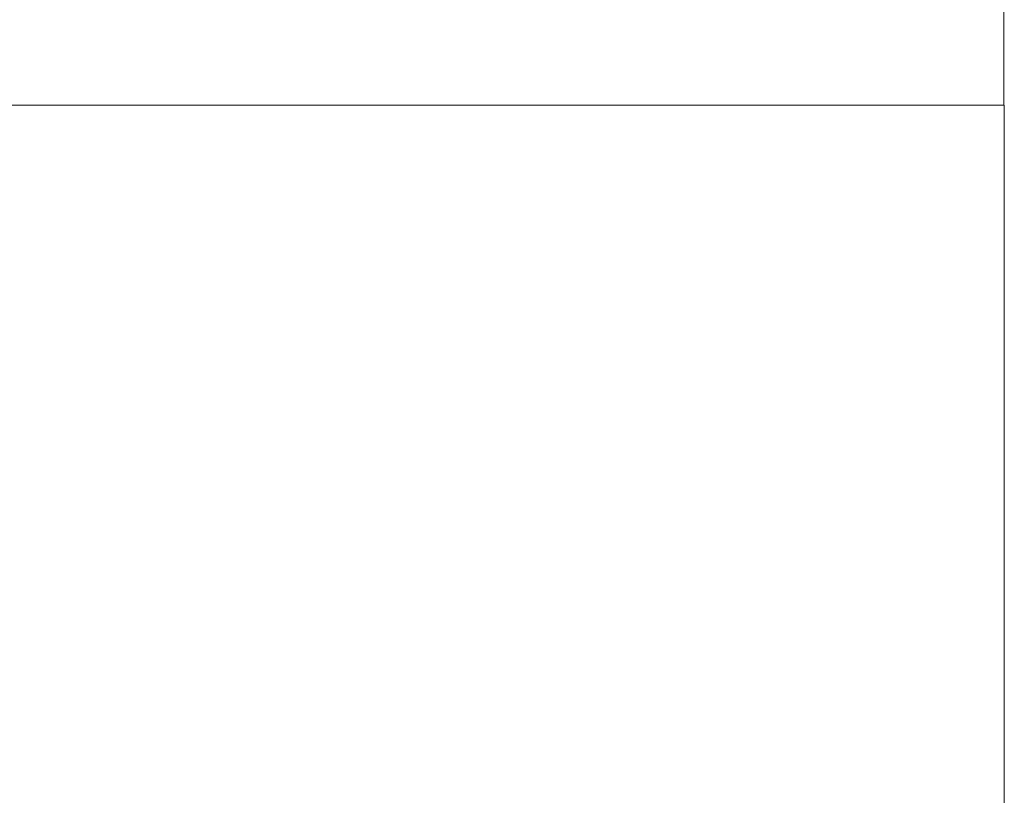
# Model space of a CAD drawing. Header units: millimetres. Extents: x 4 to 1188, y 1 to 840.
# Tile 231 of 256: x 896.54 to 899.89, y 378.46 to 381.1. Entities that reach past the tile are written whole.
import ezdxf

# ---------------------------------------------------------------- set-up
doc = ezdxf.new("R2010")
doc.units = ezdxf.units.MM
doc.layers.add('1', color=7, linetype='Continuous')

msp = doc.modelspace()

# ---------------------------------------------------------------- linework, layer by layer
at = {"layer": '1', "color": 154, "linetype": 'Continuous', "lineweight": 13}
for p, q in [((899.8836, 380.8045), (899.8836, 382.8776)), ((899.8836, 380.8045), (899.8836, 382.8776)), ((899.8836, 380.8045), (899.8836, 382.8776)), ((899.8837, 380.8045), (899.8837, 382.8776)), ((899.8837, 380.8045), (899.8837, 382.8776)), ((899.8837, 382.8776), (899.8837, 380.8045)), ((899.8837, 382.8776), (899.8837, 380.8045)), ((899.8837, 382.8776), (899.8837, 380.8045)), ((899.8837, 380.8045), (899.8837, 382.8776)), ((891.03, 380.8045), (899.8837, 380.8045)), ((891.03, 380.8045), (899.8837, 380.8045)), ((891.03, 380.8045), (899.8837, 380.8045)), ((899.8836, 380.8045), (899.8853, 380.8045)), ((899.8836, 380.8045), (899.8853, 380.8045)), ((899.8836, 380.8045), (899.8853, 380.8045)), ((899.8837, 380.8045), (899.8836, 380.8045)), ((899.8837, 380.8045), (899.8836, 380.8045)), ((899.8837, 380.8045), (899.8836, 380.8045)), ((899.8853, 360.4902), (899.8853, 380.8045)), ((899.8853, 360.4902), (899.8853, 380.8045)), ((899.8853, 360.4902), (899.8853, 380.8045)), ((899.8853, 380.8045), (899.8854, 380.8045)), ((899.8853, 380.8045), (899.8854, 380.8045)), ((899.8853, 380.8045), (899.8854, 380.8045)), ((899.8853, 380.8045), (899.8854, 380.8045)), ((899.8853, 380.8045), (899.8854, 380.8045)), ((899.8853, 380.8045), (899.8854, 380.8045)), ((899.8854, 380.8045), (899.8854, 360.4902)), ((899.8854, 360.4902), (899.8854, 380.8045)), ((899.8854, 380.8045), (899.8854, 360.4902)), ((899.8854, 360.4902), (899.8854, 380.8045)), ((899.8854, 360.4902), (899.8854, 380.8045)), ((899.8854, 380.8045), (899.8854, 360.4902))]:
    msp.add_line(p, q, dxfattribs=at)

doc.saveas('drawing.dxf')
